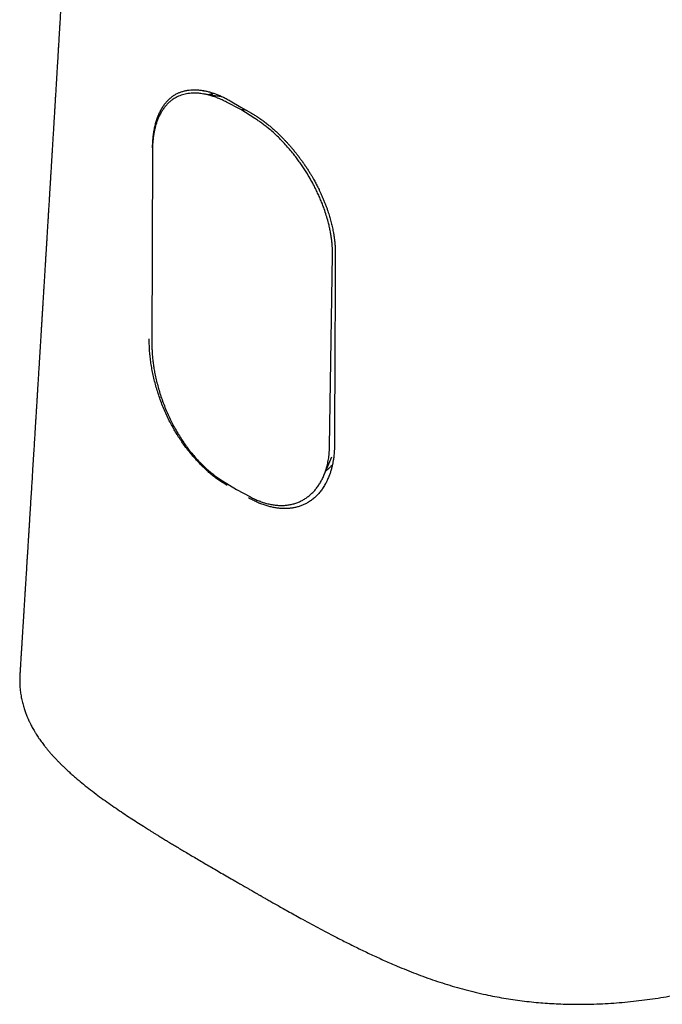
# Model space of a CAD drawing. Header units: millimetres. Extents: x 8 to 722, y 12 to 896.
# Tile 3 of 56: x 564 to 597, y 245 to 296. Entities that reach past the tile are written whole.
import ezdxf

# ---------------------------------------------------------------- set-up
doc = ezdxf.new("R2010")
doc.units = ezdxf.units.MM

msp = doc.modelspace()

# ---------------------------------------------------------------- linework, layer by layer
at = {"color": 7, "linetype": 'Continuous', "lineweight": 30}
for p, q in [((574.734, 291.784), (573.692, 291.957)), ((575.638, 291.14), (574.912, 291.525)), ((575.088, 291.598), (575.645, 291.276)), ((576.363, 290.687), (575.638, 291.14)), ((575.949, 291.101), (575.638, 291.14)), ((575.645, 291.276), (576.202, 290.955)), ((571.072, 288.988), (571.042, 279.04)), ((580.239, 273.732), (580.388, 283.609)), ((579.941, 272.203), (580.347, 273.166)), ((580.393, 272.804), (580.391, 272.801)), ((574.697, 271.931), (575.418, 271.48)), ((575.418, 271.48), (576.141, 271.098))]:
    msp.add_line(p, q, dxfattribs=at)
for points, knots in [([(568.133, 328.483), (568.133, 328.474), (568.131, 328.431), (568.127, 328.352), (568.121, 328.24), (568.115, 328.118), (568.108, 327.983), (568.101, 327.845), (568.094, 327.71), (568.087, 327.586), (568.081, 327.473), (568.076, 327.37), (568.071, 327.269), (568.065, 327.164), (568.059, 327.051), (568.053, 326.937), (568.048, 326.826), (568.042, 326.719), (568.037, 326.62), (568.032, 326.529), (568.028, 326.444), (568.023, 326.357), (568.018, 326.263), (568.013, 326.158), (568.006, 326.039), (568, 325.907), (567.992, 325.765), (567.985, 325.622), (567.977, 325.487), (567.971, 325.366), (567.966, 325.262), (567.961, 325.171), (567.957, 325.092), (567.953, 325.019), (567.949, 324.951), (567.946, 324.882), (567.941, 324.805), (567.937, 324.712), (567.931, 324.605), (567.925, 324.486), (567.918, 324.366), (567.912, 324.252), (567.906, 324.134), (567.899, 324.007), (567.892, 323.867), (567.884, 323.726), (567.877, 323.589), (567.869, 323.45), (567.862, 323.302), (567.854, 323.165), (567.848, 323.045), (567.843, 322.95), (567.838, 322.867), (567.834, 322.794), (567.831, 322.725), (567.827, 322.652), (567.822, 322.559), (567.816, 322.443), (567.808, 322.303), (567.8, 322.149), (567.791, 321.985), (567.782, 321.814), (567.773, 321.646), (567.764, 321.487), (567.756, 321.338), (567.748, 321.193), (567.74, 321.045), (567.733, 320.907), (567.726, 320.783), (567.72, 320.678), (567.715, 320.582), (567.71, 320.495), (567.706, 320.418), (567.702, 320.349), (567.699, 320.283), (567.695, 320.214), (567.691, 320.138), (567.686, 320.045), (567.68, 319.932), (567.673, 319.799), (567.664, 319.651), (567.656, 319.493), (567.647, 319.331), (567.638, 319.166), (567.629, 319.005), (567.621, 318.85), (567.613, 318.704), (567.605, 318.56), (567.596, 318.408), (567.588, 318.266), (567.582, 318.139), (567.576, 318.038), (567.571, 317.947), (567.567, 317.868), (567.563, 317.796), (567.559, 317.724), (567.554, 317.638), (567.548, 317.534), (567.541, 317.413), (567.534, 317.284), (567.527, 317.149), (567.519, 317.012), (567.511, 316.868), (567.503, 316.723), (567.495, 316.578), (567.487, 316.438), (567.478, 316.268), (567.467, 316.065), (567.453, 315.825), (567.442, 315.621), (567.433, 315.456), (567.426, 315.334), (567.419, 315.215), (567.413, 315.105), (567.408, 315.007), (567.402, 314.908), (567.396, 314.796), (567.389, 314.669), (567.381, 314.531), (567.373, 314.391), (567.366, 314.258), (567.359, 314.143), (567.354, 314.045), (567.349, 313.953), (567.343, 313.854), (567.337, 313.747), (567.331, 313.635), (567.324, 313.525), (567.318, 313.415), (567.311, 313.278), (567.301, 313.116), (567.291, 312.929), (567.282, 312.781), (567.276, 312.667), (567.272, 312.587), (567.267, 312.506), (567.262, 312.425), (567.258, 312.341), (567.253, 312.251), (567.247, 312.147), (567.24, 312.031), (567.233, 311.911), (567.227, 311.797), (567.221, 311.694), (567.215, 311.595), (567.21, 311.499), (567.205, 311.406), (567.2, 311.324), (567.196, 311.25), (567.192, 311.184), (567.188, 311.116), (567.184, 311.036), (567.178, 310.943), (567.172, 310.842), (567.166, 310.737), (567.16, 310.631), (567.154, 310.525), (567.149, 310.428), (567.144, 310.342), (567.139, 310.262), (567.134, 310.175), (567.128, 310.07), (567.121, 309.95), (567.114, 309.826), (567.108, 309.71), (567.102, 309.605), (567.096, 309.511), (567.091, 309.426), (567.087, 309.346), (567.083, 309.269), (567.078, 309.187), (567.073, 309.098), (567.067, 309), (567.061, 308.9), (567.056, 308.802), (567.05, 308.706), (567.044, 308.601), (567.038, 308.487), (567.031, 308.371), (567.025, 308.268), (567.02, 308.181), (567.016, 308.106), (567.011, 308.033), (567.007, 307.949), (567.001, 307.85), (566.995, 307.755), (566.99, 307.669), (566.986, 307.594), (566.982, 307.516), (566.977, 307.437), (566.973, 307.364), (566.969, 307.301), (566.966, 307.249), (566.964, 307.206), (566.961, 307.158), (566.957, 307.096), (566.953, 307.015), (566.947, 306.923), (566.942, 306.828), (566.936, 306.731), (566.931, 306.632), (566.924, 306.526), (566.918, 306.412), (566.911, 306.298), (566.905, 306.191), (566.899, 306.097), (566.895, 306.012), (566.883, 305.812), (566.865, 305.498), (566.84, 305.081), (566.817, 304.683), (566.794, 304.293), (566.771, 303.896), (566.747, 303.481), (566.724, 303.087), (566.706, 302.789), (566.695, 302.588), (566.687, 302.455), (566.679, 302.321), (566.671, 302.191), (566.664, 302.066), (566.658, 301.966), (566.654, 301.891), (566.651, 301.839), (566.648, 301.792), (566.645, 301.744), (566.642, 301.69), (566.638, 301.627), (566.634, 301.553), (566.629, 301.47), (566.622, 301.36), (566.615, 301.233), (566.607, 301.093), (566.599, 300.967), (566.593, 300.855), (566.587, 300.761), (566.582, 300.683), (566.579, 300.618), (566.575, 300.559), (566.572, 300.505), (566.569, 300.456), (566.566, 300.404), (566.563, 300.347), (566.559, 300.279), (566.554, 300.203), (566.548, 300.098), (566.54, 299.971), (566.532, 299.83), (566.524, 299.701), (566.518, 299.585), (566.511, 299.478), (566.506, 299.392), (566.502, 299.325), (566.499, 299.275), (566.497, 299.23), (566.494, 299.184), (566.491, 299.129), (566.487, 299.064), (566.482, 298.988), (566.477, 298.906), (566.472, 298.822), (566.467, 298.739), (566.462, 298.641), (566.455, 298.529), (566.448, 298.404), (566.441, 298.287), (566.434, 298.183), (566.429, 298.098), (566.425, 298.032), (566.422, 297.976), (566.418, 297.913), (566.414, 297.835), (566.408, 297.737), (566.401, 297.625), (566.394, 297.507), (566.387, 297.39), (566.381, 297.277), (566.374, 297.166), (566.368, 297.06), (566.362, 296.962), (566.357, 296.878), (566.353, 296.808), (566.349, 296.75), (566.346, 296.692), (566.342, 296.627), (566.337, 296.552), (566.332, 296.471), (566.328, 296.388), (566.322, 296.303), (566.317, 296.22), (566.311, 296.116), (566.304, 295.994), (566.296, 295.854), (566.288, 295.723), (566.281, 295.606), (566.275, 295.517), (566.272, 295.451), (566.269, 295.401), (566.265, 295.347), (566.262, 295.286), (566.257, 295.216), (566.253, 295.142), (566.248, 295.064), (566.242, 294.951), (566.233, 294.809), (566.223, 294.641), (566.214, 294.498), (566.207, 294.379), (566.202, 294.286), (566.197, 294.207), (566.193, 294.147), (566.19, 294.098), (566.188, 294.053), (566.184, 293.998), (566.18, 293.931), (566.176, 293.856), (566.169, 293.745), (566.161, 293.606), (566.151, 293.446), (566.143, 293.3), (566.135, 293.169), (566.128, 293.051), (566.122, 292.951), (566.117, 292.867), (566.112, 292.797), (566.108, 292.73), (566.104, 292.658), (566.099, 292.573), (566.093, 292.471), (566.086, 292.355), (566.078, 292.23), (566.071, 292.105), (566.063, 291.982), (566.056, 291.862), (566.049, 291.747), (566.043, 291.645), (566.038, 291.556), (566.033, 291.475), (566.028, 291.392), (566.022, 291.3), (566.016, 291.197), (566.008, 291.067), (565.999, 290.916), (565.989, 290.749), (565.979, 290.589), (565.971, 290.449), (565.964, 290.331), (565.958, 290.232), (565.952, 290.136), (565.946, 290.034), (565.939, 289.92), (565.931, 289.793), (565.923, 289.656), (565.914, 289.513), (565.905, 289.368), (565.896, 289.222), (565.888, 289.075), (565.88, 288.943), (565.872, 288.825), (565.866, 288.726), (565.861, 288.635), (565.856, 288.555), (565.852, 288.489), (565.849, 288.436), (565.846, 288.392), (565.843, 288.343), (565.839, 288.282), (565.835, 288.201), (565.829, 288.104), (565.822, 287.999), (565.816, 287.895), (565.81, 287.798), (565.805, 287.706), (565.799, 287.606), (565.792, 287.502), (565.786, 287.393), (565.78, 287.299), (565.775, 287.215), (565.77, 287.14), (565.766, 287.071), (565.762, 287.005), (565.758, 286.936), (565.753, 286.856), (565.747, 286.76), (565.74, 286.65), (565.733, 286.533), (565.726, 286.412), (565.718, 286.29), (565.711, 286.166), (565.701, 286.008), (565.69, 285.821), (565.677, 285.611), (565.666, 285.429), (565.656, 285.27), (565.648, 285.13), (565.639, 284.99), (565.631, 284.847), (565.621, 284.697), (565.612, 284.537), (565.603, 284.391), (565.595, 284.262), (565.588, 284.152), (565.581, 284.042), (565.575, 283.938), (565.57, 283.847), (565.565, 283.772), (565.561, 283.711), (565.558, 283.662), (565.555, 283.61), (565.551, 283.545), (565.546, 283.462), (565.54, 283.363), (565.533, 283.252), (565.526, 283.134), (565.518, 283.005), (565.51, 282.867), (565.501, 282.719), (565.491, 282.569), (565.482, 282.418), (565.473, 282.274), (565.465, 282.143), (565.459, 282.032), (565.453, 281.94), (565.448, 281.859), (565.443, 281.779), (565.437, 281.687), (565.431, 281.579), (565.423, 281.456), (565.415, 281.317), (565.405, 281.164), (565.395, 280.996), (565.386, 280.846), (565.378, 280.723), (565.373, 280.635), (565.368, 280.558), (565.364, 280.496), (565.361, 280.445), (565.358, 280.399), (565.355, 280.346), (565.351, 280.281), (565.346, 280.201), (565.341, 280.108), (565.334, 280.004), (565.326, 279.864), (565.315, 279.697), (565.304, 279.512), (565.294, 279.344), (565.284, 279.193), (565.276, 279.058), (565.269, 278.939), (565.263, 278.843), (565.258, 278.769), (565.255, 278.712), (565.251, 278.655), (565.247, 278.592), (565.243, 278.517), (565.238, 278.431), (565.231, 278.332), (565.221, 278.158), (565.206, 277.912), (565.186, 277.6), (565.171, 277.346), (565.159, 277.152), (565.151, 277.025), (565.144, 276.913), (565.138, 276.817), (565.133, 276.733), (565.128, 276.652), (565.123, 276.562), (565.116, 276.459), (565.109, 276.347), (565.102, 276.229), (565.095, 276.112), (565.086, 275.964), (565.074, 275.781), (565.061, 275.561), (565.049, 275.377), (565.04, 275.23), (565.034, 275.125), (565.028, 275.022), (565.022, 274.926), (565.017, 274.845), (565.013, 274.779), (565.009, 274.729), (565.007, 274.687), (565.004, 274.648), (565.002, 274.603), (564.999, 274.552), (564.994, 274.479), (564.988, 274.379), (564.98, 274.251), (564.971, 274.105), (564.961, 273.943), (564.951, 273.781), (564.941, 273.62), (564.931, 273.463), (564.921, 273.297), (564.911, 273.127), (564.899, 272.947), (564.888, 272.767), (564.877, 272.591), (564.867, 272.427), (564.851, 272.159), (564.831, 271.837), (564.808, 271.461), (564.788, 271.139), (564.768, 270.815), (564.747, 270.483), (564.726, 270.142), (564.707, 269.837), (564.691, 269.573), (564.677, 269.355), (564.664, 269.143), (564.652, 268.955), (564.642, 268.791), (564.633, 268.644), (564.624, 268.49), (564.613, 268.319), (564.601, 268.133), (564.589, 267.939), (564.578, 267.747), (564.566, 267.563), (564.555, 267.385), (564.544, 267.214), (564.534, 267.053), (564.525, 266.902), (564.517, 266.764), (564.509, 266.638), (564.502, 266.531), (564.497, 266.442), (564.492, 266.368), (564.487, 266.294), (564.482, 266.212), (564.476, 266.116), (564.469, 266.003), (564.461, 265.877), (564.453, 265.742), (564.444, 265.602), (564.436, 265.461), (564.426, 265.304), (564.415, 265.131), (564.403, 264.942), (564.391, 264.75), (564.38, 264.562), (564.369, 264.385), (564.359, 264.226), (564.351, 264.095), (564.344, 263.989), (564.339, 263.906), (564.334, 263.83), (564.329, 263.752), (564.324, 263.665), (564.318, 263.565), (564.309, 263.43), (564.299, 263.258), (564.286, 263.051), (564.272, 262.834), (564.258, 262.608), (564.244, 262.37), (564.229, 262.14), (564.22, 261.989), (564.216, 261.921)], [0, 0, 0, 0, 0.000387, 0.00203, 0.003655, 0.005593, 0.007684, 0.009916, 0.012027, 0.013927, 0.015655, 0.017274, 0.018706, 0.020355, 0.02215, 0.023914, 0.025638, 0.027317, 0.028864, 0.030246, 0.031507, 0.032832, 0.034253, 0.035872, 0.037709, 0.039736, 0.042006, 0.044275, 0.046367, 0.048233, 0.049872, 0.051198, 0.052423, 0.053547, 0.05457, 0.055556, 0.056743, 0.058142, 0.059845, 0.061704, 0.063623, 0.065393, 0.067007, 0.069049, 0.071258, 0.07349, 0.075555, 0.077609, 0.079913, 0.082355, 0.08396, 0.085435, 0.086731, 0.087804, 0.088793, 0.089913, 0.091165, 0.093104, 0.095266, 0.097627, 0.10018, 0.102854, 0.105501, 0.107948, 0.110178, 0.112368, 0.114601, 0.117008, 0.118707, 0.120334, 0.121815, 0.12315, 0.12433, 0.125349, 0.126346, 0.127351, 0.12852, 0.129853, 0.131653, 0.133691, 0.135966, 0.138464, 0.140975, 0.143415, 0.146017, 0.148372, 0.150578, 0.15269, 0.154986, 0.157552, 0.159236, 0.160791, 0.162209, 0.163419, 0.164421, 0.165488, 0.166726, 0.168387, 0.170272, 0.172261, 0.174316, 0.176436, 0.178567, 0.180894, 0.183078, 0.185223, 0.187335, 0.190871, 0.194505, 0.198349, 0.200199, 0.202065, 0.203941, 0.205638, 0.207063, 0.208463, 0.21016, 0.212178, 0.214295, 0.21646, 0.218589, 0.220344, 0.221752, 0.223045, 0.224562, 0.226259, 0.227959, 0.229646, 0.231319, 0.232975, 0.235908, 0.238709, 0.241492, 0.242697, 0.243909, 0.245134, 0.246371, 0.247621, 0.248961, 0.250484, 0.252368, 0.254247, 0.25597, 0.257537, 0.258948, 0.260521, 0.261915, 0.263167, 0.264276, 0.265253, 0.266184, 0.267392, 0.268875, 0.270443, 0.271978, 0.273654, 0.275289, 0.276786, 0.278086, 0.279194, 0.280448, 0.282053, 0.283977, 0.285913, 0.287674, 0.289259, 0.29068, 0.291969, 0.293128, 0.29431, 0.295471, 0.296844, 0.298385, 0.299909, 0.301398, 0.30285, 0.304267, 0.306191, 0.307995, 0.309557, 0.310873, 0.311942, 0.312953, 0.314218, 0.315737, 0.317463, 0.318531, 0.319659, 0.320847, 0.32209, 0.323227, 0.324178, 0.324963, 0.325583, 0.32611, 0.327171, 0.328394, 0.329781, 0.331331, 0.332702, 0.334193, 0.335802, 0.337532, 0.339358, 0.340989, 0.342381, 0.343597, 0.344865, 0.351466, 0.357814, 0.363766, 0.369505, 0.375438, 0.381751, 0.38823, 0.393333, 0.395221, 0.397301, 0.399334, 0.401297, 0.40319, 0.40497, 0.405816, 0.406592, 0.4073, 0.407963, 0.40876, 0.409709, 0.410824, 0.412103, 0.413461, 0.415771, 0.417873, 0.419768, 0.421455, 0.422946, 0.42401, 0.424984, 0.425866, 0.426658, 0.42741, 0.428107, 0.428969, 0.429997, 0.431187, 0.432411, 0.434726, 0.436919, 0.438776, 0.440537, 0.442156, 0.443578, 0.444417, 0.445168, 0.445831, 0.446458, 0.447265, 0.448276, 0.449417, 0.450695, 0.451964, 0.45321, 0.454436, 0.456374, 0.458255, 0.460051, 0.461628, 0.462968, 0.463856, 0.464608, 0.465504, 0.466673, 0.468115, 0.469928, 0.471711, 0.473455, 0.47516, 0.476827, 0.478451, 0.479933, 0.481231, 0.482236, 0.483093, 0.483843, 0.484804, 0.486038, 0.4872, 0.488481, 0.489752, 0.491005, 0.49224, 0.494401, 0.496506, 0.498525, 0.500289, 0.50177, 0.502563, 0.503242, 0.503999, 0.505014, 0.505991, 0.507126, 0.508331, 0.509507, 0.512189, 0.514706, 0.517056, 0.518643, 0.520031, 0.521221, 0.522212, 0.522728, 0.523402, 0.524235, 0.525227, 0.526378, 0.527601, 0.53022, 0.532618, 0.534793, 0.536747, 0.538505, 0.5401, 0.541238, 0.542276, 0.543217, 0.544262, 0.545523, 0.546999, 0.548842, 0.550731, 0.552596, 0.554436, 0.556253, 0.557998, 0.559567, 0.560848, 0.561986, 0.563191, 0.564566, 0.566108, 0.567812, 0.570381, 0.572873, 0.575287, 0.577551, 0.579152, 0.580597, 0.581952, 0.583452, 0.585173, 0.587071, 0.589145, 0.591302, 0.593469, 0.595644, 0.59783, 0.600024, 0.601575, 0.603091, 0.604453, 0.605653, 0.606692, 0.607395, 0.607998, 0.608667, 0.609588, 0.61076, 0.612279, 0.613916, 0.615462, 0.616917, 0.618281, 0.619553, 0.62137, 0.622961, 0.624397, 0.625593, 0.626707, 0.627741, 0.628694, 0.629667, 0.630818, 0.632277, 0.633949, 0.635718, 0.637513, 0.639334, 0.641181, 0.643053, 0.646409, 0.64953, 0.652421, 0.654544, 0.656615, 0.658672, 0.660798, 0.662994, 0.665358, 0.667955, 0.669507, 0.671132, 0.672828, 0.674417, 0.675778, 0.676893, 0.677789, 0.678465, 0.679114, 0.680109, 0.681343, 0.682817, 0.684521, 0.686295, 0.688087, 0.690262, 0.692463, 0.694691, 0.696944, 0.699177, 0.701115, 0.702769, 0.704139, 0.705223, 0.706354, 0.707717, 0.709317, 0.711154, 0.713218, 0.715497, 0.717993, 0.720705, 0.722149, 0.723495, 0.724631, 0.725558, 0.726275, 0.726875, 0.727617, 0.728613, 0.729799, 0.731175, 0.732741, 0.734429, 0.73742, 0.740162, 0.742655, 0.744898, 0.746892, 0.748656, 0.750201, 0.751137, 0.751968, 0.752744, 0.753671, 0.754776, 0.756059, 0.757519, 0.759157, 0.763827, 0.76845, 0.773024, 0.775135, 0.777035, 0.778696, 0.780119, 0.781304, 0.782414, 0.783737, 0.785274, 0.786997, 0.788742, 0.790477, 0.792203, 0.795343, 0.798575, 0.801997, 0.803522, 0.805082, 0.80667, 0.808109, 0.809313, 0.810284, 0.811021, 0.811573, 0.812121, 0.812775, 0.813536, 0.814403, 0.816034, 0.817944, 0.820121, 0.822514, 0.825119, 0.827314, 0.829638, 0.832094, 0.834677, 0.837196, 0.840075, 0.842656, 0.845016, 0.847345, 0.85453, 0.8593, 0.864019, 0.868803, 0.873686, 0.87871, 0.883938, 0.887165, 0.890444, 0.893587, 0.896553, 0.898759, 0.900857, 0.903077, 0.905573, 0.908403, 0.911333, 0.914159, 0.916884, 0.919505, 0.922024, 0.924441, 0.926661, 0.928699, 0.930554, 0.932228, 0.933416, 0.93449, 0.935499, 0.936687, 0.938122, 0.939782, 0.941667, 0.943694, 0.945752, 0.94784, 0.949958, 0.952698, 0.955486, 0.958324, 0.961182, 0.963808, 0.966145, 0.968192, 0.969597, 0.970822, 0.971874, 0.972977, 0.974261, 0.975724, 0.977367, 0.980253, 0.983312, 0.986509, 0.989845, 0.993325, 0.997017, 1, 1, 1, 1]), ([(574.912, 291.525), (574.834, 291.565), (574.678, 291.644), (574.459, 291.738), (574.256, 291.814), (574.073, 291.872), (573.9, 291.917), (573.734, 291.951), (573.554, 291.979), (573.359, 291.995), (573.166, 291.996), (572.99, 291.983), (572.835, 291.96), (572.691, 291.927), (572.556, 291.886), (572.414, 291.831), (572.266, 291.758), (572.115, 291.664), (571.973, 291.554), (571.84, 291.429), (571.717, 291.289), (571.602, 291.133), (571.498, 290.962), (571.41, 290.786), (571.336, 290.61), (571.277, 290.443), (571.227, 290.274), (571.186, 290.103), (571.148, 289.915), (571.116, 289.705), (571.091, 289.475), (571.075, 289.236), (571.073, 289.07), (571.072, 288.988)], [0, 0, 0, 0, 0.036799, 0.073598, 0.1041, 0.134601, 0.162081, 0.189561, 0.217206, 0.253869, 0.290533, 0.320933, 0.351333, 0.378726, 0.406119, 0.433677, 0.469061, 0.504472, 0.539856, 0.575859, 0.611889, 0.647892, 0.684819, 0.721746, 0.752335, 0.782925, 0.810463, 0.838001, 0.865691, 0.899103, 0.93268, 0.966256, 1, 1, 1, 1]), ([(571.079, 289.171), (571.081, 289.262), (571.087, 289.442), (571.109, 289.702), (571.141, 289.952), (571.184, 290.192), (571.238, 290.421), (571.303, 290.638), (571.379, 290.844), (571.465, 291.036), (571.562, 291.216), (571.67, 291.382), (571.788, 291.533), (571.916, 291.669), (572.055, 291.79), (572.197, 291.89), (572.343, 291.971), (572.489, 292.036), (572.643, 292.088), (572.803, 292.127), (572.97, 292.153), (573.143, 292.166), (573.321, 292.167), (573.505, 292.154), (573.641, 292.138), (573.716, 292.123), (573.728, 292.121)], [0, 0, 0, 0, 0.045396, 0.090813, 0.136251, 0.181708, 0.227177, 0.272651, 0.318119, 0.363574, 0.409008, 0.454417, 0.499802, 0.545168, 0.590528, 0.635903, 0.675596, 0.715249, 0.75488, 0.794502, 0.834127, 0.873763, 0.913418, 0.953098, 0.992809, 1, 1, 1, 1]), ([(573.723, 292.121), (573.749, 292.117), (573.832, 292.103), (573.98, 292.067), (574.157, 292.017), (574.334, 291.956), (574.508, 291.888), (574.692, 291.807), (574.886, 291.711), (575.02, 291.636), (575.088, 291.598)], [0, 0, 0, 0, 0.060379, 0.193952, 0.336606, 0.457318, 0.583937, 0.716527, 0.855175, 1, 1, 1, 1]), ([(573.95, 291.914), (573.961, 291.918), (573.989, 291.926), (574.028, 291.936), (574.069, 291.946), (574.108, 291.955), (574.152, 291.963), (574.183, 291.968), (574.199, 291.971)], [0, 0, 0, 0, 0.13554, 0.340248, 0.479539, 0.631867, 0.810754, 1, 1, 1, 1]), ([(576.202, 290.955), (576.255, 290.924), (576.36, 290.862), (576.518, 290.76), (576.68, 290.649), (576.848, 290.526), (577.015, 290.397), (577.177, 290.264), (577.327, 290.134), (577.47, 290.005), (577.602, 289.88), (577.722, 289.762), (577.832, 289.65), (577.936, 289.542), (578.039, 289.43), (578.148, 289.309), (578.263, 289.177), (578.382, 289.034), (578.5, 288.889), (578.613, 288.743), (578.722, 288.599), (578.83, 288.45), (578.938, 288.295), (579.046, 288.135), (579.15, 287.974), (579.245, 287.82), (579.329, 287.678), (579.403, 287.551), (579.467, 287.436), (579.523, 287.331), (579.577, 287.229), (579.633, 287.121), (579.693, 287), (579.758, 286.864), (579.827, 286.713), (579.897, 286.551), (579.966, 286.384), (580.031, 286.218), (580.092, 286.053), (580.161, 285.854), (580.235, 285.62), (580.31, 285.352), (580.374, 285.087), (580.422, 284.853), (580.457, 284.65), (580.483, 284.474), (580.504, 284.294), (580.52, 284.104), (580.531, 283.903), (580.532, 283.767), (580.533, 283.697)], [0, 0, 0, 0, 0.0238413, 0.0473571, 0.0714842, 0.097002, 0.123914, 0.1474084, 0.1710969, 0.1932758, 0.213883, 0.2329165, 0.250375, 0.2664011, 0.2830091, 0.300847, 0.3199127, 0.3402042, 0.3615938, 0.3804374, 0.3997163, 0.4194301, 0.4395786, 0.4601624, 0.4810374, 0.5005903, 0.5180309, 0.5337667, 0.5478027, 0.5601417, 0.5718463, 0.5849409, 0.5994761, 0.6154539, 0.6337427, 0.6535142, 0.6734513, 0.6931624, 0.7126477, 0.7319068, 0.7642089, 0.7959049, 0.8275558, 0.859297, 0.8805055, 0.9017486, 0.9237384, 0.9474426, 0.972864, 1, 1, 1, 1]), ([(580.388, 283.609), (580.388, 283.71), (580.388, 283.912), (580.368, 284.191), (580.34, 284.44), (580.309, 284.658), (580.269, 284.879), (580.222, 285.103), (580.157, 285.367), (580.071, 285.67), (579.969, 285.975), (579.87, 286.243), (579.776, 286.475), (579.675, 286.708), (579.566, 286.941), (579.434, 287.204), (579.276, 287.497), (579.11, 287.781), (578.955, 288.027), (578.816, 288.236), (578.672, 288.443), (578.522, 288.647), (578.355, 288.863), (578.168, 289.09), (577.963, 289.324), (577.752, 289.55), (577.534, 289.766), (577.311, 289.973), (577.101, 290.153), (576.906, 290.309), (576.726, 290.444), (576.545, 290.571), (576.424, 290.648), (576.363, 290.687)], [0, 0, 0, 0, 0.040777, 0.081555, 0.109146, 0.136737, 0.164703, 0.19267, 0.220758, 0.262713, 0.304669, 0.333105, 0.361541, 0.39041, 0.419279, 0.448289, 0.489248, 0.530206, 0.557973, 0.585741, 0.613936, 0.642131, 0.670465, 0.706015, 0.741593, 0.777142, 0.813478, 0.849845, 0.886182, 0.914498, 0.942953, 0.971407, 1, 1, 1, 1]), ([(580.533, 283.697), (580.526, 282.063), (580.511, 278.744), (580.495, 275.425), (580.488, 273.739)], [0, 0, 0, 0, 0.492188, 1, 1, 1, 1]), ([(574.935, 271.693), (574.864, 271.735), (574.724, 271.819), (574.514, 271.961), (574.306, 272.115), (574.1, 272.28), (573.897, 272.456), (573.697, 272.642), (573.501, 272.839), (573.309, 273.045), (573.121, 273.26), (572.939, 273.483), (572.763, 273.714), (572.592, 273.952), (572.429, 274.197), (572.272, 274.449), (572.124, 274.706), (571.977, 274.981), (571.833, 275.273), (571.694, 275.583), (571.565, 275.897), (571.448, 276.213), (571.342, 276.53), (571.248, 276.848), (571.165, 277.165), (571.093, 277.481), (571.033, 277.794), (570.984, 278.104), (570.947, 278.409), (570.922, 278.708), (570.909, 279.001), (570.91, 279.19), (570.91, 279.285)], [0, 0, 0, 0, 0.031272, 0.062537, 0.093802, 0.125072, 0.156346, 0.187623, 0.2189, 0.250172, 0.281433, 0.31268, 0.343908, 0.375112, 0.406294, 0.437453, 0.468595, 0.499729, 0.535303, 0.570883, 0.606484, 0.642116, 0.677784, 0.713488, 0.749226, 0.784995, 0.820788, 0.856601, 0.892429, 0.92827, 0.964125, 1, 1, 1, 1]), ([(571.042, 279.04), (571.043, 278.963), (571.044, 278.807), (571.056, 278.566), (571.076, 278.32), (571.104, 278.067), (571.141, 277.809), (571.189, 277.533), (571.25, 277.24), (571.325, 276.929), (571.412, 276.614), (571.513, 276.295), (571.626, 275.974), (571.749, 275.659), (571.88, 275.354), (572.02, 275.057), (572.171, 274.763), (572.335, 274.471), (572.509, 274.184), (572.69, 273.912), (572.874, 273.655), (573.062, 273.413), (573.258, 273.179), (573.463, 272.954), (573.676, 272.738), (573.886, 272.544), (574.091, 272.368), (574.291, 272.21), (574.493, 272.063), (574.629, 271.975), (574.697, 271.931)], [0, 0, 0, 0, 0.031883, 0.063783, 0.095666, 0.128193, 0.160737, 0.193264, 0.231196, 0.269158, 0.307089, 0.346173, 0.38529, 0.424373, 0.461482, 0.49862, 0.535727, 0.573998, 0.612303, 0.650573, 0.686359, 0.722174, 0.757959, 0.794826, 0.831725, 0.868594, 0.901424, 0.934296, 0.967169, 1, 1, 1, 1]), ([(576.141, 271.098), (576.215, 271.06), (576.365, 270.985), (576.588, 270.891), (576.812, 270.81), (577.037, 270.746), (577.261, 270.698), (577.48, 270.668), (577.693, 270.656), (577.899, 270.66), (578.102, 270.682), (578.302, 270.72), (578.496, 270.776), (578.681, 270.848), (578.856, 270.936), (579.021, 271.037), (579.179, 271.154), (579.329, 271.286), (579.47, 271.434), (579.6, 271.596), (579.72, 271.771), (579.827, 271.957), (579.924, 272.158), (580.009, 272.371), (580.082, 272.598), (580.145, 272.847), (580.194, 273.121), (580.228, 273.42), (580.235, 273.628), (580.239, 273.732)], [0, 0, 0, 0, 0.035744, 0.071515, 0.107259, 0.144045, 0.180861, 0.217646, 0.253249, 0.28888, 0.324484, 0.361142, 0.397831, 0.43449, 0.469791, 0.505118, 0.54042, 0.576699, 0.613007, 0.649288, 0.685498, 0.721735, 0.757944, 0.795144, 0.832371, 0.869572, 0.913034, 0.956539, 1, 1, 1, 1]), ([(580.488, 273.739), (580.487, 273.68), (580.485, 273.568), (580.476, 273.411), (580.465, 273.272), (580.451, 273.149), (580.436, 273.042), (580.421, 272.952), (580.407, 272.873), (580.392, 272.799), (580.369, 272.689), (580.332, 272.542), (580.277, 272.36), (580.236, 272.249), (580.215, 272.193)], [0, 0, 0, 0, 0.10289, 0.196748, 0.281553, 0.357288, 0.423943, 0.48056, 0.528858, 0.575956, 0.624309, 0.744472, 0.871379, 1, 1, 1, 1]), ([(580.347, 272.745), (580.338, 272.733), (580.315, 272.705), (580.281, 272.665), (580.244, 272.625), (580.206, 272.587), (580.164, 272.546), (580.117, 272.505), (580.076, 272.471), (580.051, 272.452), (580.043, 272.446)], [0, 0, 0, 0, 0.104609, 0.246522, 0.362481, 0.485258, 0.626628, 0.775989, 0.930701, 1, 1, 1, 1]), ([(580.219, 272.205), (580.191, 272.134), (580.133, 271.989), (580.029, 271.784), (579.912, 271.588), (579.784, 271.406), (579.643, 271.238), (579.492, 271.085), (579.329, 270.949), (579.164, 270.835), (578.997, 270.74), (578.831, 270.665), (578.659, 270.602), (578.481, 270.554), (578.298, 270.52), (578.109, 270.499), (577.917, 270.492), (577.719, 270.499), (577.519, 270.52), (577.315, 270.554), (577.108, 270.602), (576.899, 270.664), (576.688, 270.739), (576.476, 270.829), (576.263, 270.931), (576.12, 271.01), (576.049, 271.05)], [0, 0, 0, 0, 0.043344, 0.088921, 0.134474, 0.179997, 0.225488, 0.270951, 0.316399, 0.361851, 0.401613, 0.441349, 0.481074, 0.520802, 0.560541, 0.600299, 0.64008, 0.679889, 0.719729, 0.759604, 0.799519, 0.83948, 0.879496, 0.919577, 0.959739, 1, 1, 1, 1]), ([(564.216, 261.916), (564.211, 261.816), (564.202, 261.614), (564.213, 261.314), (564.241, 261.017), (564.278, 260.779), (564.315, 260.597), (564.345, 260.47), (564.377, 260.343), (564.413, 260.22), (564.45, 260.104), (564.486, 259.997), (564.523, 259.898), (564.558, 259.807), (564.591, 259.725), (564.62, 259.657), (564.643, 259.605), (564.66, 259.565), (564.675, 259.533), (564.691, 259.499), (564.713, 259.452), (564.743, 259.39), (564.782, 259.312), (564.829, 259.221), (564.885, 259.119), (564.95, 259.005), (565.019, 258.889), (565.092, 258.775), (565.165, 258.663), (565.242, 258.55), (565.32, 258.441), (565.398, 258.336), (565.486, 258.221), (565.584, 258.098), (565.691, 257.968), (565.792, 257.85), (565.886, 257.743), (565.973, 257.647), (566.051, 257.563), (566.136, 257.473), (566.235, 257.372), (566.354, 257.252), (566.485, 257.124), (566.628, 256.989), (566.783, 256.846), (566.952, 256.695), (567.134, 256.538), (567.379, 256.332), (567.688, 256.083), (568.06, 255.797), (568.434, 255.519), (568.81, 255.249), (569.184, 254.989), (569.551, 254.74), (569.909, 254.503), (570.258, 254.275), (570.524, 254.105), (570.71, 253.988), (570.82, 253.918), (570.937, 253.845), (571.064, 253.765), (571.202, 253.679), (571.35, 253.587), (571.515, 253.485), (571.698, 253.373), (571.899, 253.251), (572.113, 253.121), (572.34, 252.984), (572.582, 252.84), (572.836, 252.688), (573.105, 252.53), (573.386, 252.364), (573.682, 252.191), (573.989, 252.012), (574.308, 251.827), (574.637, 251.636), (574.98, 251.438), (575.212, 251.304), (575.331, 251.235)], [0, 0, 0, 0, 0.02265, 0.045437, 0.067954, 0.090229, 0.100159, 0.110053, 0.119913, 0.129722, 0.138979, 0.147414, 0.155022, 0.162519, 0.168987, 0.174425, 0.178832, 0.181573, 0.183819, 0.186502, 0.189792, 0.195105, 0.201431, 0.208741, 0.217033, 0.226298, 0.236533, 0.245265, 0.254606, 0.264158, 0.273321, 0.28209, 0.290464, 0.302519, 0.31365, 0.323857, 0.333139, 0.341498, 0.348931, 0.355441, 0.365368, 0.376111, 0.387667, 0.400035, 0.413211, 0.42719, 0.441966, 0.457485, 0.485836, 0.513745, 0.541265, 0.56841, 0.595153, 0.620651, 0.645298, 0.669098, 0.692054, 0.699222, 0.706419, 0.714222, 0.722713, 0.731891, 0.741756, 0.752309, 0.764712, 0.777946, 0.792012, 0.80691, 0.822641, 0.839205, 0.856602, 0.874832, 0.893895, 0.913791, 0.934142, 0.955295, 0.977248, 1, 1, 1, 1]), ([(575.331, 251.235), (575.39, 251.201), (575.505, 251.134), (575.671, 251.039), (575.825, 250.95), (575.966, 250.869), (576.093, 250.796), (576.207, 250.73), (576.309, 250.672), (576.398, 250.62), (576.477, 250.575), (576.546, 250.535), (576.602, 250.503), (576.643, 250.48), (576.672, 250.463), (576.696, 250.449), (576.725, 250.433), (576.767, 250.408), (576.826, 250.375), (576.902, 250.331), (576.993, 250.28), (577.094, 250.222), (577.2, 250.161), (577.359, 250.071), (577.571, 249.951), (577.856, 249.791), (578.166, 249.617), (578.502, 249.43), (578.881, 249.222), (579.297, 248.995), (579.745, 248.755), (580.185, 248.522), (580.677, 248.266), (581.226, 247.986), (581.84, 247.683), (582.463, 247.387), (583.095, 247.098), (583.68, 246.844), (584.215, 246.622), (584.698, 246.432), (585.189, 246.248), (585.69, 246.072), (586.199, 245.906), (586.716, 245.749), (587.24, 245.603), (587.774, 245.467), (588.288, 245.35), (588.781, 245.249), (589.25, 245.164), (589.722, 245.089), (590.198, 245.023), (590.678, 244.968), (591.152, 244.923), (591.62, 244.889), (592.082, 244.865), (592.545, 244.849), (593.009, 244.843), (593.515, 244.846), (594.06, 244.86), (594.646, 244.889), (595.228, 244.931), (595.808, 244.985), (596.382, 245.05), (596.949, 245.126), (597.508, 245.211), (598.063, 245.306), (598.637, 245.414), (599.23, 245.536), (599.84, 245.673), (600.443, 245.819), (601.04, 245.974), (601.63, 246.137), (602.216, 246.307), (602.795, 246.484), (603.417, 246.684), (604.081, 246.907), (604.784, 247.155), (605.48, 247.411), (606.081, 247.64), (606.59, 247.841), (607.005, 248.008), (607.406, 248.172), (607.792, 248.334), (608.093, 248.462), (608.312, 248.557), (608.455, 248.619), (608.597, 248.681), (608.742, 248.745), (608.897, 248.813), (609.066, 248.888), (609.256, 248.974), (609.468, 249.07), (609.702, 249.177), (609.953, 249.293), (610.221, 249.418), (610.505, 249.552), (610.805, 249.695), (611.121, 249.847), (611.453, 250.009), (611.8, 250.181), (612.161, 250.361), (612.534, 250.549), (612.92, 250.747), (613.32, 250.953), (613.591, 251.095), (613.729, 251.167)], [0, 0, 0, 0, 0.005573, 0.010751, 0.015533, 0.019919, 0.023909, 0.027442, 0.030594, 0.033364, 0.035751, 0.038001, 0.039757, 0.04102, 0.041789, 0.042451, 0.043336, 0.044457, 0.046386, 0.048761, 0.051582, 0.05481, 0.058136, 0.061494, 0.069541, 0.077771, 0.087806, 0.098098, 0.10859, 0.122417, 0.135903, 0.149049, 0.161855, 0.179695, 0.19747, 0.215233, 0.232989, 0.250722, 0.263605, 0.276484, 0.28937, 0.302272, 0.315215, 0.328003, 0.340837, 0.353685, 0.366527, 0.377399, 0.388229, 0.399028, 0.409807, 0.420582, 0.431372, 0.441575, 0.451803, 0.462043, 0.472281, 0.482503, 0.495471, 0.508404, 0.521349, 0.534306, 0.547273, 0.560019, 0.572771, 0.585523, 0.598267, 0.612724, 0.627139, 0.641544, 0.655957, 0.670382, 0.684819, 0.699268, 0.713728, 0.731883, 0.750056, 0.76822, 0.786362, 0.797753, 0.80893, 0.819777, 0.830297, 0.840489, 0.844475, 0.848409, 0.852291, 0.856208, 0.860499, 0.8652, 0.87031, 0.876406, 0.882997, 0.890085, 0.897669, 0.90575, 0.914329, 0.923405, 0.932979, 0.943052, 0.953624, 0.964494, 0.975846, 0.987681, 1, 1, 1, 1])]:
    msp.add_open_spline(points, degree=3, knots=knots, dxfattribs=at)

doc.saveas('drawing.dxf')
